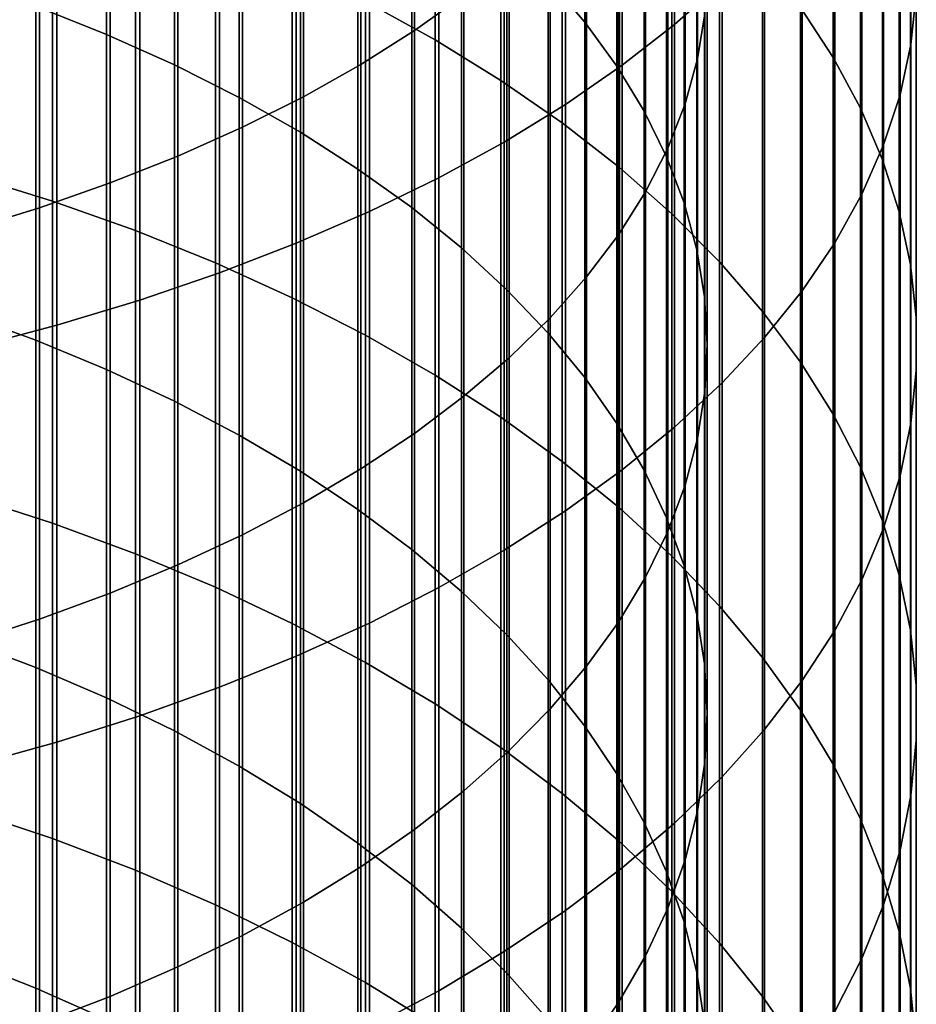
# Model space of a CAD drawing. Header units: metres. Extents: x -28 to 70, y -218 to 28.
# Tile 119 of 256: x 4.94 to 10.5, y -158.78 to -152.68. Entities that reach past the tile are written whole.
import ezdxf

# ---------------------------------------------------------------- set-up
doc = ezdxf.new("R2010")
doc.units = ezdxf.units.M
doc.layers.add('solid_10_261_432_XXX', color=7, linetype='CONTINUOUS')

msp = doc.modelspace()

# ---------------------------------------------------------------- linework, layer by layer
at = {"layer": 'solid_10_261_432_XXX'}
for points in [[(8.996925, -150.171249, 478.508362), (8.996925, -152.706726, 477.090729), (9.291579, -152.445221, 476.637787), (9.291579, -149.922333, 478.048401)], [(7.69119, -149.997482, 478.187256), (7.69119, -152.52417, 476.774506), (7.384325, -152.743713, 477.154785), (7.384325, -150.206467, 478.573425)], [(10.462755, -150.441803, 473.167755), (10.462755, -152.830002, 471.74469), (10.496152, -152.516144, 471.2341), (10.496152, -150.14212, 472.648712)], [(7.384325, -150.206467, 478.573425), (7.384325, -152.743713, 477.154785), (7.052423, -152.953949, 477.518921), (7.052423, -150.406586, 478.943207)], [(8.213237, -150.196564, 467.460571), (8.213237, -152.427597, 466.046417), (8.440577, -152.692902, 466.452484), (8.440577, -150.450577, 467.873779)], [(8.672868, -150.411743, 478.952728), (8.672868, -152.959366, 477.52832), (8.996925, -152.706726, 477.090729), (8.996925, -150.171249, 478.508362)], [(9.185204, -150.260788, 472.854248), (9.185204, -152.640427, 471.436279), (9.139276, -152.919922, 471.890961), (9.139276, -150.527649, 473.316467)], [(7.052423, -150.406586, 478.943207), (7.052423, -152.953949, 477.518921), (6.69661, -153.154175, 477.865753), (6.69661, -150.597183, 479.29541)], [(9.980146, -150.658585, 468.212189), (9.980146, -152.910172, 466.785034), (9.777374, -152.601151, 466.312042), (9.777374, -150.362717, 467.730865)], [(7.513144, -150.682938, 463.376007), (7.513144, -152.801254, 461.950012), (7.0817, -152.563431, 461.607056), (7.0817, -150.454666, 463.026611)], [(8.320464, -150.643021, 479.380127), (8.320464, -153.202332, 477.949158), (8.672868, -152.959366, 477.52832), (8.672868, -150.411743, 478.952728)], [(8.440577, -150.450577, 467.873779), (8.440577, -152.692902, 466.452484), (8.639299, -152.964996, 466.868958), (8.639299, -150.71109, 468.297607)], [(10.395164, -150.740021, 473.684296), (10.395164, -153.142365, 472.252838), (10.462755, -152.830002, 471.74469), (10.462755, -150.441803, 473.167755)], [(5.036238, -150.483795, 463.071198), (5.036238, -152.593796, 461.650818), (5.475811, -152.76825, 461.902435), (5.475811, -150.65126, 463.327545)], [(9.139276, -150.527649, 473.316467), (9.139276, -152.919922, 471.890961), (9.062361, -153.19754, 472.342621), (9.062361, -150.792725, 473.775574)], [(5.475811, -150.65126, 463.327545), (5.475811, -152.76825, 461.902435), (5.896819, -152.957001, 462.174652), (5.896819, -150.832428, 463.604828)], [(6.69661, -150.597183, 479.29541), (6.69661, -153.154175, 477.865753), (6.318093, -153.343719, 478.194031), (6.318093, -150.777603, 479.628784)], [(7.940866, -150.864349, 479.789093), (7.940866, -153.434845, 478.351868), (8.320464, -153.202332, 477.949158), (8.320464, -150.643021, 479.380127)], [(7.920033, -150.924316, 463.745483), (7.920033, -153.052719, 462.312683), (7.513144, -152.801254, 461.950012), (7.513144, -150.682938, 463.376007)], [(8.639299, -150.71109, 468.297607), (8.639299, -152.964996, 466.868958), (8.80873, -153.24295, 467.294403), (8.80873, -150.977219, 468.73053)], [(10.150299, -150.960037, 468.702606), (10.150299, -153.225021, 467.266968), (9.980146, -152.910172, 466.785034), (9.980146, -150.658585, 468.212189)], [(10.293597, -151.035843, 474.196655), (10.293597, -153.452179, 472.756836), (10.395164, -153.142365, 472.252838), (10.395164, -150.740021, 473.684296)], [(5.896819, -150.832428, 463.604828), (5.896819, -152.957001, 462.174652), (6.297833, -153.159378, 462.466522), (6.297833, -151.026703, 463.902191)], [(6.318093, -150.777603, 479.628784), (6.318093, -153.343719, 478.194031), (5.918155, -153.521912, 478.502655), (5.918155, -150.947235, 479.94223)], [(9.062361, -150.792725, 473.775574), (9.062361, -153.19754, 472.342621), (8.954721, -153.472351, 472.789673), (8.954721, -151.055099, 474.230042)], [(7.535316, -151.074982, 480.178314), (7.535316, -153.656128, 478.735138), (7.940866, -153.434845, 478.351868), (7.940866, -150.864349, 479.789093)], [(5.918155, -150.947235, 479.94223), (5.918155, -153.521912, 478.502655), (5.498151, -153.688171, 478.790649), (5.498151, -151.105484, 480.23468)], [(8.301037, -151.178024, 464.13382), (8.301037, -153.317032, 462.693878), (7.920033, -153.052719, 462.312683), (7.920033, -150.924316, 463.745483)], [(8.80873, -150.977219, 468.73053), (8.80873, -153.24295, 467.294403), (8.948297, -153.525833, 467.727386), (8.948297, -151.248047, 469.171143)], [(10.287278, -151.266098, 469.2005), (10.287278, -153.544678, 467.756226), (10.150299, -153.225021, 467.266968), (10.150299, -150.960037, 468.702606)], [(6.297833, -151.026703, 463.902191), (6.297833, -153.159378, 462.466522), (6.677495, -153.374725, 462.7771), (6.677495, -151.233398, 464.218567)], [(7.105137, -151.274246, 480.546509), (7.105137, -153.865463, 479.097717), (7.535316, -153.656128, 478.735138), (7.535316, -151.074982, 480.178314)], [(8.954721, -151.055099, 474.230042), (8.954721, -153.472351, 472.789673), (8.816721, -153.743408, 473.230621), (8.816721, -151.313904, 474.678314)], [(10.158388, -151.328262, 474.703156), (10.158388, -153.758438, 473.255096), (10.293597, -153.452179, 472.756836), (10.293597, -151.035843, 474.196655)], [(5.498151, -151.105484, 480.23468), (5.498151, -153.688171, 478.790649), (5.059506, -153.841919, 479.056946), (5.059506, -151.251846, 480.505096)], [(8.65491, -151.443237, 464.539734), (8.65491, -153.593323, 463.092346), (8.301037, -153.317032, 462.693878), (8.301037, -151.178024, 464.13382)], [(5.059506, -151.251846, 480.505096), (5.059506, -153.841919, 479.056946), (4.603708, -153.982651, 479.30069), (4.603708, -151.385803, 480.752655)], [(6.677495, -151.233398, 464.218567), (6.677495, -153.374725, 462.7771), (7.034518, -153.602295, 463.105286), (7.034518, -151.451843, 464.552917)], [(8.948297, -151.248047, 469.171143), (8.948297, -153.525833, 467.727386), (9.057523, -153.812668, 468.166412), (9.057523, -151.52269, 469.61792)], [(6.651737, -151.461487, 480.892487), (6.651737, -154.062149, 479.438385), (7.105137, -153.865463, 479.097717), (7.105137, -151.274246, 480.546509)], [(8.816721, -151.313904, 474.678314), (8.816721, -153.743408, 473.230621), (8.648828, -154.009811, 473.664001), (8.648828, -151.568268, 475.118835)], [(10.390635, -151.575745, 469.704254), (10.390635, -153.868088, 468.251251), (10.287278, -153.544678, 467.756226), (10.287278, -151.266098, 469.2005)], [(9.989978, -151.616348, 475.202148), (9.989978, -154.060165, 473.745941), (10.158388, -153.758438, 473.255096), (10.158388, -151.328262, 474.703156)], [(8.980496, -151.719055, 464.961914), (8.980496, -153.880676, 463.506775), (8.65491, -153.593323, 463.092346), (8.65491, -151.443237, 464.539734)], [(6.176596, -151.636078, 481.215118), (6.176596, -154.245575, 479.756104), (6.651737, -154.062149, 479.438385), (6.651737, -151.461487, 480.892487)], [(7.034518, -151.451843, 464.552917), (7.034518, -153.602295, 463.105286), (7.367691, -153.841324, 463.450012), (7.367691, -151.681274, 464.904083)], [(8.648828, -151.568268, 475.118835), (8.648828, -154.009811, 473.664001), (8.451611, -154.27063, 474.088318), (8.451611, -151.817291, 475.550201)], [(9.057523, -151.52269, 469.61792), (9.057523, -153.812668, 468.166412), (9.136041, -154.102509, 468.610046), (9.136041, -151.800186, 470.069366)], [(5.139678, -151.763596, 460.453522), (5.139678, -153.80098, 458.998871), (4.608047, -153.635895, 458.774261), (4.608047, -151.604767, 460.224457)], [(9.788918, -151.899155, 475.691956), (9.788918, -154.356354, 474.227783), (9.989978, -154.060165, 473.745941), (9.989978, -151.616348, 475.202148)], [(10.460032, -151.887985, 470.212219), (10.460032, -154.194214, 468.750427), (10.390635, -153.868088, 468.251251), (10.390635, -151.575745, 469.704254)], [(5.681269, -151.79747, 481.513336), (5.681269, -154.415115, 480.049744), (6.176596, -154.245575, 479.756104), (6.176596, -151.636078, 481.215118)], [(7.367691, -151.681274, 464.904083), (7.367691, -153.841324, 463.450012), (7.675883, -154.090988, 463.810089), (7.675883, -151.920929, 465.270905)], [(9.276731, -152.004623, 465.398987), (9.276731, -154.178162, 463.935822), (8.980496, -153.880676, 463.506775), (8.980496, -151.719055, 464.961914)], [(5.65451, -151.939484, 460.707184), (5.65451, -153.98378, 459.247589), (5.139678, -153.80098, 458.998871), (5.139678, -151.763596, 460.453522)], [(5.167373, -151.945129, 481.786194), (5.167373, -154.570236, 480.31842), (5.681269, -154.415115, 480.049744), (5.681269, -151.79747, 481.513336)], [(9.136041, -151.800186, 470.069366), (9.136041, -154.102509, 468.610046), (9.183583, -154.394348, 469.056732), (9.183583, -152.079605, 470.523926)], [(8.451611, -151.817291, 475.550201), (8.451611, -154.27063, 474.088318), (8.225739, -154.525009, 474.502136), (8.225739, -152.060165, 475.970856)], [(7.675883, -151.920929, 465.270905), (7.675883, -154.090988, 463.810089), (7.958051, -154.350449, 464.184265), (7.958051, -152.169983, 465.6521)], [(9.555864, -152.175751, 476.171051), (9.555864, -154.646042, 474.699066), (9.788918, -154.356354, 474.227783), (9.788918, -151.899155, 475.691956)], [(10.495243, -152.201797, 470.722717), (10.495243, -154.521973, 469.252075), (10.460032, -154.194214, 468.750427), (10.460032, -151.887985, 470.212219)], [(4.636589, -152.078552, 482.032745), (4.636589, -154.710419, 480.561218), (5.167373, -154.570236, 480.31842), (5.167373, -151.945129, 481.786194)], [(6.150862, -152.131851, 460.984619), (6.150862, -154.183716, 459.519592), (5.65451, -153.98378, 459.247589), (5.65451, -151.939484, 460.707184)], [(9.542647, -152.298965, 465.849518), (9.542647, -154.484818, 464.378082), (9.276731, -154.178162, 463.935822), (9.276731, -152.004623, 465.398987)], [(8.225739, -152.060165, 475.970856), (8.225739, -154.525009, 474.502136), (7.971979, -154.772064, 474.904053), (7.971979, -152.296066, 476.379425)], [(9.183583, -152.079605, 470.523926), (9.183583, -154.394348, 469.056732), (9.199989, -154.68721, 469.505005), (9.199989, -152.360001, 470.980072)], [(6.627111, -152.340057, 461.284882), (6.627111, -154.400116, 459.814026), (6.150862, -154.183716, 459.519592), (6.150862, -152.131851, 460.984619)], [(7.958051, -152.169983, 465.6521), (7.958051, -154.350449, 464.184265), (8.213237, -154.618835, 464.57135), (8.213237, -152.427597, 466.046417)], [(9.291579, -152.445221, 476.637787), (9.291579, -154.928284, 475.158203), (9.555864, -154.646042, 474.699066), (9.555864, -152.175751, 476.171051)], [(10.496152, -152.516144, 471.2341), (10.496152, -154.850281, 469.754608), (10.495243, -154.521973, 469.252075), (10.495243, -152.201797, 470.722717)], [(7.971979, -152.296066, 476.379425), (7.971979, -154.772064, 474.904053), (7.69119, -155.010956, 475.292694), (7.69119, -152.52417, 476.774506)], [(9.777374, -152.601151, 466.312042), (9.777374, -154.799622, 464.832092), (9.542647, -154.484818, 464.378082), (9.542647, -152.298965, 465.849518)], [(7.0817, -152.563431, 461.607056), (7.0817, -154.632294, 460.129913), (6.627111, -154.400116, 459.814026), (6.627111, -152.340057, 461.284882)], [(9.199989, -152.360001, 470.980072), (9.199989, -154.68721, 469.505005), (9.185204, -154.980087, 469.953278), (9.185204, -152.640427, 471.436279)], [(4.57959, -152.434204, 461.420654), (4.57959, -154.497971, 459.947174), (5.036238, -154.663834, 460.172821), (5.036238, -152.593796, 461.650818)], [(8.213237, -152.427597, 466.046417), (8.213237, -154.618835, 464.57135), (8.440577, -154.895218, 464.96994), (8.440577, -152.692902, 466.452484)], [(8.996925, -152.706726, 477.090729), (8.996925, -155.202164, 475.60376), (9.291579, -154.928284, 475.158203), (9.291579, -152.445221, 476.637787)], [(7.69119, -152.52417, 476.774506), (7.69119, -155.010956, 475.292694), (7.384325, -155.240906, 475.666779), (7.384325, -152.743713, 477.154785)], [(10.462755, -152.830002, 471.74469), (10.462755, -155.178101, 470.256378), (10.496152, -154.850281, 469.754608), (10.496152, -152.516144, 471.2341)], [(5.036238, -152.593796, 461.650818), (5.036238, -154.663834, 460.172821), (5.475811, -154.845169, 460.419556), (5.475811, -152.76825, 461.902435)], [(7.513144, -152.801254, 461.950012), (7.513144, -154.879456, 460.466187), (7.0817, -154.632294, 460.129913), (7.0817, -152.563431, 461.607056)], [(9.980146, -152.910172, 466.785034), (9.980146, -155.121567, 465.296387), (9.777374, -154.799622, 464.832092), (9.777374, -152.601151, 466.312042)], [(9.185204, -152.640427, 471.436279), (9.185204, -154.980087, 469.953278), (9.139276, -155.272003, 470.400116), (9.139276, -152.919922, 471.890961)], [(8.440577, -152.692902, 466.452484), (8.440577, -154.895218, 464.96994), (8.639299, -155.178696, 465.378754), (8.639299, -152.964996, 466.868958)], [(8.672868, -152.959366, 477.52832), (8.672868, -155.466766, 476.03421), (8.996925, -155.202164, 475.60376), (8.996925, -152.706726, 477.090729)], [(5.475811, -152.76825, 461.902435), (5.475811, -154.845169, 460.419556), (5.896819, -155.041336, 460.686432), (5.896819, -152.957001, 462.174652)], [(7.384325, -152.743713, 477.154785), (7.384325, -155.240906, 475.666779), (7.052423, -155.461105, 476.024994), (7.052423, -152.953949, 477.518921)], [(7.920033, -153.052719, 462.312683), (7.920033, -155.140839, 460.821808), (7.513144, -154.879456, 460.466187), (7.513144, -152.801254, 461.950012)], [(10.395164, -153.142365, 472.252838), (10.395164, -155.504333, 470.755707), (10.462755, -155.178101, 470.256378), (10.462755, -152.830002, 471.74469)], [(10.150299, -153.225021, 467.266968), (10.150299, -155.449585, 465.76944), (9.980146, -155.121567, 465.296387), (9.980146, -152.910172, 466.785034)], [(5.896819, -152.957001, 462.174652), (5.896819, -155.041336, 460.686432), (6.297833, -155.251694, 460.972626), (6.297833, -153.159378, 462.466522)], [(7.052423, -152.953949, 477.518921), (7.052423, -155.461105, 476.024994), (6.69661, -155.670807, 476.36615), (6.69661, -153.154175, 477.865753)], [(8.320464, -153.202332, 477.949158), (8.320464, -155.721252, 476.448212), (8.672868, -155.466766, 476.03421), (8.672868, -152.959366, 477.52832)], [(8.639299, -152.964996, 466.868958), (8.639299, -155.178696, 465.378754), (8.80873, -155.468262, 465.796387), (8.80873, -153.24295, 467.294403)], [(9.139276, -152.919922, 471.890961), (9.139276, -155.272003, 470.400116), (9.062361, -155.561966, 470.843933), (9.062361, -153.19754, 472.342621)], [(8.301037, -153.317032, 462.693878), (8.301037, -155.415543, 461.195587), (7.920033, -155.140839, 460.821808), (7.920033, -153.052719, 462.312683)], [(6.69661, -153.154175, 477.865753), (6.69661, -155.670807, 476.36615), (6.318093, -155.869324, 476.689087), (6.318093, -153.343719, 478.194031)], [(10.293597, -153.452179, 472.756836), (10.293597, -155.827911, 471.250977), (10.395164, -155.504333, 470.755707), (10.395164, -153.142365, 472.252838)], [(6.297833, -153.159378, 462.466522), (6.297833, -155.251694, 460.972626), (6.677495, -155.47551, 461.277161), (6.677495, -153.374725, 462.7771)], [(7.940866, -153.434845, 478.351868), (7.940866, -155.964767, 476.84436), (8.320464, -155.721252, 476.448212), (8.320464, -153.202332, 477.949158)], [(9.062361, -153.19754, 472.342621), (9.062361, -155.561966, 470.843933), (8.954721, -155.848984, 471.283234), (8.954721, -153.472351, 472.789673)], [(8.80873, -153.24295, 467.294403), (8.80873, -155.468262, 465.796387), (8.948297, -155.76297, 466.221405), (8.948297, -153.525833, 467.727386)], [(10.287278, -153.544678, 467.756226), (10.287278, -155.782593, 466.249725), (10.150299, -155.449585, 465.76944), (10.150299, -153.225021, 467.266968)], [(8.65491, -153.593323, 463.092346), (8.65491, -155.702713, 461.586273), (8.301037, -155.415543, 461.195587), (8.301037, -153.317032, 462.693878)], [(6.318093, -153.343719, 478.194031), (6.318093, -155.869324, 476.689087), (5.918155, -156.055954, 476.992706), (5.918155, -153.521912, 478.502655)], [(6.677495, -153.374725, 462.7771), (6.677495, -155.47551, 461.277161), (7.034518, -155.712036, 461.598969), (7.034518, -153.602295, 463.105286)], [(7.535316, -153.656128, 478.735138), (7.535316, -156.196518, 477.221375), (7.940866, -155.964767, 476.84436), (7.940866, -153.434845, 478.351868)], [(10.158388, -153.758438, 473.255096), (10.158388, -156.147797, 471.740601), (10.293597, -155.827911, 471.250977), (10.293597, -153.452179, 472.756836)], [(5.918155, -153.521912, 478.502655), (5.918155, -156.055954, 476.992706), (5.498151, -156.230072, 477.27597), (5.498151, -153.688171, 478.790649)], [(8.954721, -153.472351, 472.789673), (8.954721, -155.848984, 471.283234), (8.816721, -156.132095, 471.716583), (8.816721, -153.743408, 473.230621)], [(8.948297, -153.525833, 467.727386), (8.948297, -155.76297, 466.221405), (9.057523, -156.061798, 466.652374), (9.057523, -153.812668, 468.166412)], [(10.390635, -153.868088, 468.251251), (10.390635, -156.119522, 466.735657), (10.287278, -155.782593, 466.249725), (10.287278, -153.544678, 467.756226)], [(5.139678, -153.80098, 458.998871), (5.139678, -155.797501, 457.488617), (4.608047, -155.626282, 457.268646), (4.608047, -153.635895, 458.774261)], [(7.034518, -153.602295, 463.105286), (7.034518, -155.712036, 461.598969), (7.367691, -155.960464, 461.936951), (7.367691, -153.841324, 463.450012)], [(8.980496, -153.880676, 463.506775), (8.980496, -156.001373, 461.992615), (8.65491, -155.702713, 461.586273), (8.65491, -153.593323, 463.092346)], [(5.498151, -153.688171, 478.790649), (5.498151, -156.230072, 477.27597), (5.059506, -156.391113, 477.537964), (5.059506, -153.841919, 479.056946)], [(7.105137, -153.865463, 479.097717), (7.105137, -156.415756, 477.578064), (7.535316, -156.196518, 477.221375), (7.535316, -153.656128, 478.735138)], [(8.816721, -153.743408, 473.230621), (8.816721, -156.132095, 471.716583), (8.648828, -156.410339, 472.142426), (8.648828, -154.009811, 473.664001)], [(9.989978, -154.060165, 473.745941), (9.989978, -156.462936, 472.222961), (10.158388, -156.147797, 471.740601), (10.158388, -153.758438, 473.255096)], [(5.65451, -153.98378, 459.247589), (5.65451, -155.987091, 457.732208), (5.139678, -155.797501, 457.488617), (5.139678, -153.80098, 458.998871)], [(9.057523, -153.812668, 468.166412), (9.057523, -156.061798, 466.652374), (9.136041, -156.363739, 467.08786), (9.136041, -154.102509, 468.610046)], [(5.059506, -153.841919, 479.056946), (5.059506, -156.391113, 477.537964), (4.603708, -156.538498, 477.77774), (4.603708, -153.982651, 479.30069)], [(6.651737, -154.062149, 479.438385), (6.651737, -156.621765, 477.913208), (7.105137, -156.415756, 477.578064), (7.105137, -153.865463, 479.097717)], [(7.367691, -153.841324, 463.450012), (7.367691, -155.960464, 461.936951), (7.675883, -156.219955, 462.290009), (7.675883, -154.090988, 463.810089)], [(9.276731, -154.178162, 463.935822), (9.276731, -156.310577, 462.4133), (8.980496, -156.001373, 461.992615), (8.980496, -153.880676, 463.506775)], [(10.460032, -154.194214, 468.750427), (10.460032, -156.459274, 467.225647), (10.390635, -156.119522, 466.735657), (10.390635, -153.868088, 468.251251)], [(6.150862, -154.183716, 459.519592), (6.150862, -156.194443, 457.998627), (5.65451, -155.987091, 457.732208), (5.65451, -153.98378, 459.247589)], [(8.648828, -154.009811, 473.664001), (8.648828, -156.410339, 472.142426), (8.451611, -156.682755, 472.559418), (8.451611, -154.27063, 474.088318)], [(6.176596, -154.245575, 479.756104), (6.176596, -156.813873, 478.225708), (6.651737, -156.621765, 477.913208), (6.651737, -154.062149, 479.438385)], [(9.788918, -154.356354, 474.227783), (9.788918, -156.772293, 472.696472), (9.989978, -156.462936, 472.222961), (9.989978, -154.060165, 473.745941)], [(7.675883, -154.090988, 463.810089), (7.675883, -156.219955, 462.290009), (7.958051, -156.489639, 462.656921), (7.958051, -154.350449, 464.184265)], [(9.136041, -154.102509, 468.610046), (9.136041, -156.363739, 467.08786), (9.183583, -156.66777, 467.526337), (9.183583, -154.394348, 469.056732)], [(6.627111, -154.400116, 459.814026), (6.627111, -156.418869, 458.286957), (6.150862, -156.194443, 457.998627), (6.150862, -154.183716, 459.519592)], [(9.542647, -154.484818, 464.378082), (9.542647, -156.629303, 462.846924), (9.276731, -156.310577, 462.4133), (9.276731, -154.178162, 463.935822)], [(5.681269, -154.415115, 480.049744), (5.681269, -156.991455, 478.514587), (6.176596, -156.813873, 478.225708), (6.176596, -154.245575, 479.756104)], [(10.495243, -154.521973, 469.252075), (10.495243, -156.800735, 467.718079), (10.460032, -156.459274, 467.225647), (10.460032, -154.194214, 468.750427)], [(8.451611, -154.27063, 474.088318), (8.451611, -156.682755, 472.559418), (8.225739, -156.948425, 472.966064), (8.225739, -154.525009, 474.502136)], [(7.958051, -154.350449, 464.184265), (7.958051, -156.489639, 462.656921), (8.213237, -156.768585, 463.036438), (8.213237, -154.618835, 464.57135)], [(9.555864, -154.646042, 474.699066), (9.555864, -157.07486, 473.159576), (9.788918, -156.772293, 472.696472), (9.788918, -154.356354, 474.227783)], [(5.167373, -154.570236, 480.31842), (5.167373, -157.153915, 478.7789), (5.681269, -156.991455, 478.514587), (5.681269, -154.415115, 480.049744)], [(7.0817, -154.632294, 460.129913), (7.0817, -156.659653, 458.596313), (6.627111, -156.418869, 458.286957), (6.627111, -154.400116, 459.814026)], [(9.183583, -154.394348, 469.056732), (9.183583, -156.66777, 467.526337), (9.199989, -156.97287, 467.966339), (9.199989, -154.68721, 469.505005)], [(4.57959, -154.497971, 459.947174), (4.57959, -156.520355, 458.417358), (5.036238, -156.692383, 458.638367), (5.036238, -154.663834, 460.172821)], [(9.777374, -154.799622, 464.832092), (9.777374, -156.956497, 463.292114), (9.542647, -156.629303, 462.846924), (9.542647, -154.484818, 464.378082)], [(8.225739, -154.525009, 474.502136), (8.225739, -156.948425, 472.966064), (7.971979, -157.206467, 473.361023), (7.971979, -154.772064, 474.904053)], [(10.496152, -154.850281, 469.754608), (10.496152, -157.142776, 468.211365), (10.495243, -156.800735, 467.718079), (10.495243, -154.521973, 469.252075)], [(4.636589, -154.710419, 480.561218), (4.636589, -157.30072, 479.017731), (5.167373, -157.153915, 478.7789), (5.167373, -154.570236, 480.31842)], [(8.213237, -154.618835, 464.57135), (8.213237, -156.768585, 463.036438), (8.440577, -157.055862, 463.427307), (8.440577, -154.895218, 464.96994)], [(5.036238, -154.663834, 460.172821), (5.036238, -156.692383, 458.638367), (5.475811, -156.880432, 458.879974), (5.475811, -154.845169, 460.419556)], [(7.513144, -154.879456, 460.466187), (7.513144, -156.916, 458.92569), (7.0817, -156.659653, 458.596313), (7.0817, -154.632294, 460.129913)], [(9.291579, -154.928284, 475.158203), (9.291579, -157.369644, 473.610779), (9.555864, -157.07486, 473.159576), (9.555864, -154.646042, 474.699066)], [(9.199989, -154.68721, 469.505005), (9.199989, -156.97287, 467.966339), (9.185204, -157.278, 468.406403), (9.185204, -154.980087, 469.953278)], [(7.971979, -154.772064, 474.904053), (7.971979, -157.206467, 473.361023), (7.69119, -157.455994, 473.74295), (7.69119, -155.010956, 475.292694)], [(9.980146, -155.121567, 465.296387), (9.980146, -157.291107, 463.747345), (9.777374, -156.956497, 463.292114), (9.777374, -154.799622, 464.832092)], [(5.475811, -154.845169, 460.419556), (5.475811, -156.880432, 458.879974), (5.896819, -157.083893, 459.141388), (5.896819, -155.041336, 460.686432)], [(10.462755, -155.178101, 470.256378), (10.462755, -157.484283, 468.703888), (10.496152, -157.142776, 468.211365), (10.496152, -154.850281, 469.754608)], [(7.920033, -155.140839, 460.821808), (7.920033, -157.187073, 459.273956), (7.513144, -156.916, 458.92569), (7.513144, -154.879456, 460.466187)], [(8.440577, -154.895218, 464.96994), (8.440577, -157.055862, 463.427307), (8.639299, -157.350479, 463.828125), (8.639299, -155.178696, 465.378754)], [(8.996925, -155.202164, 475.60376), (8.996925, -157.655685, 474.048584), (9.291579, -157.369644, 473.610779), (9.291579, -154.928284, 475.158203)], [(9.185204, -154.980087, 469.953278), (9.185204, -157.278, 468.406403), (9.139276, -157.582123, 468.845001), (9.139276, -155.272003, 470.400116)], [(5.896819, -155.041336, 460.686432), (5.896819, -157.083893, 459.141388), (6.297833, -157.302048, 459.421661), (6.297833, -155.251694, 460.972626)], [(7.69119, -155.010956, 475.292694), (7.69119, -157.455994, 473.74295), (7.384325, -157.696152, 474.110535), (7.384325, -155.240906, 475.666779)], [(8.301037, -155.415543, 461.195587), (8.301037, -157.471985, 459.640015), (7.920033, -157.187073, 459.273956), (7.920033, -155.140839, 460.821808)], [(10.150299, -155.449585, 465.76944), (10.150299, -157.632034, 464.211212), (9.980146, -157.291107, 463.747345), (9.980146, -155.121567, 465.296387)], [(8.639299, -155.178696, 465.378754), (8.639299, -157.350479, 463.828125), (8.80873, -157.651443, 464.23761), (8.80873, -155.468262, 465.796387)], [(8.672868, -155.466766, 476.03421), (8.672868, -157.932053, 474.471619), (8.996925, -157.655685, 474.048584), (8.996925, -155.202164, 475.60376)], [(10.395164, -155.504333, 470.755707), (10.395164, -157.824158, 469.194061), (10.462755, -157.484283, 468.703888), (10.462755, -155.178101, 470.256378)], [(6.297833, -155.251694, 460.972626), (6.297833, -157.302048, 459.421661), (6.677495, -157.534164, 459.71991), (6.677495, -155.47551, 461.277161)], [(7.384325, -155.240906, 475.666779), (7.384325, -157.696152, 474.110535), (7.052423, -157.926132, 474.462555), (7.052423, -155.461105, 476.024994)], [(9.139276, -155.272003, 470.400116), (9.139276, -157.582123, 468.845001), (9.062361, -157.884201, 469.28067), (9.062361, -155.561966, 470.843933)], [(7.052423, -155.461105, 476.024994), (7.052423, -157.926132, 474.462555), (6.69661, -158.145157, 474.797791), (6.69661, -155.670807, 476.36615)], [(8.65491, -155.702713, 461.586273), (8.65491, -157.769806, 460.022644), (8.301037, -157.471985, 459.640015), (8.301037, -155.415543, 461.195587)], [(8.320464, -155.721252, 476.448212), (8.320464, -158.197845, 474.878418), (8.672868, -157.932053, 474.471619), (8.672868, -155.466766, 476.03421)], [(8.80873, -155.468262, 465.796387), (8.80873, -157.651443, 464.23761), (8.948297, -157.957748, 464.654358), (8.948297, -155.76297, 466.221405)], [(10.287278, -155.782593, 466.249725), (10.287278, -157.978149, 464.682129), (10.150299, -157.632034, 464.211212), (10.150299, -155.449585, 465.76944)], [(6.677495, -155.47551, 461.277161), (6.677495, -157.534164, 459.71991), (7.034518, -157.77948, 460.035065), (7.034518, -155.712036, 461.598969)], [(10.293597, -155.827911, 471.250977), (10.293597, -158.16127, 469.680237), (10.395164, -157.824158, 469.194061), (10.395164, -155.504333, 470.755707)], [(9.062361, -155.561966, 470.843933), (9.062361, -157.884201, 469.28067), (8.954721, -158.183212, 469.711914), (8.954721, -155.848984, 471.283234)], [(5.139678, -155.797501, 457.488617), (5.139678, -157.751648, 455.92395), (4.608047, -157.574432, 455.708771), (4.608047, -155.626282, 457.268646)], [(6.69661, -155.670807, 476.36615), (6.69661, -158.145157, 474.797791), (6.318093, -158.352493, 475.115143), (6.318093, -155.869324, 476.689087)], [(7.034518, -155.712036, 461.598969), (7.034518, -157.77948, 460.035065), (7.367691, -158.037125, 460.366089), (7.367691, -155.960464, 461.936951)], [(8.980496, -156.001373, 461.992615), (8.980496, -158.079559, 460.420624), (8.65491, -157.769806, 460.022644), (8.65491, -155.702713, 461.586273)], [(7.940866, -155.964767, 476.84436), (7.940866, -158.452179, 475.267731), (8.320464, -158.197845, 474.878418), (8.320464, -155.721252, 476.448212)], [(8.948297, -155.76297, 466.221405), (8.948297, -157.957748, 464.654358), (9.057523, -158.268341, 465.076935), (9.057523, -156.061798, 466.652374)], [(5.65451, -155.987091, 457.732208), (5.65451, -157.947876, 456.162201), (5.139678, -157.751648, 455.92395), (5.139678, -155.797501, 457.488617)], [(10.158388, -156.147797, 471.740601), (10.158388, -158.494522, 470.160858), (10.293597, -158.16127, 469.680237), (10.293597, -155.827911, 471.250977)], [(10.390635, -156.119522, 466.735657), (10.390635, -158.328354, 465.158569), (10.287278, -157.978149, 464.682129), (10.287278, -155.782593, 466.249725)], [(6.318093, -155.869324, 476.689087), (6.318093, -158.352493, 475.115143), (5.918155, -158.547424, 475.413513), (5.918155, -156.055954, 476.992706)], [(8.954721, -155.848984, 471.283234), (8.954721, -158.183212, 469.711914), (8.816721, -158.478165, 470.137268), (8.816721, -156.132095, 471.716583)], [(7.367691, -155.960464, 461.936951), (7.367691, -158.037125, 460.366089), (7.675883, -158.306244, 460.711884), (7.675883, -156.219955, 462.290009)], [(6.150862, -156.194443, 457.998627), (6.150862, -158.162491, 456.422791), (5.65451, -157.947876, 456.162201), (5.65451, -155.987091, 457.732208)], [(7.535316, -156.196518, 477.221375), (7.535316, -158.694244, 475.638214), (7.940866, -158.452179, 475.267731), (7.940866, -155.964767, 476.84436)], [(9.276731, -156.310577, 462.4133), (9.276731, -158.400223, 460.832611), (8.980496, -158.079559, 460.420624), (8.980496, -156.001373, 461.992615)], [(5.918155, -156.055954, 476.992706), (5.918155, -158.547424, 475.413513), (5.498151, -158.729294, 475.691864), (5.498151, -156.230072, 477.27597)], [(9.057523, -156.061798, 466.652374), (9.057523, -158.268341, 465.076935), (9.136041, -158.582169, 465.503906), (9.136041, -156.363739, 467.08786)], [(8.816721, -156.132095, 471.716583), (8.816721, -158.478165, 470.137268), (8.648828, -158.768021, 470.555298), (8.648828, -156.410339, 472.142426)], [(10.460032, -156.459274, 467.225647), (10.460032, -158.681473, 465.639008), (10.390635, -158.328354, 465.158569), (10.390635, -156.119522, 466.735657)], [(6.627111, -156.418869, 458.286957), (6.627111, -158.394775, 456.704865), (6.150862, -158.162491, 456.422791), (6.150862, -156.194443, 457.998627)], [(7.105137, -156.415756, 477.578064), (7.105137, -158.923218, 475.988708), (7.535316, -158.694244, 475.638214), (7.535316, -156.196518, 477.221375)], [(9.989978, -156.462936, 472.222961), (9.989978, -158.82283, 470.634338), (10.158388, -158.494522, 470.160858), (10.158388, -156.147797, 471.740601)], [(5.498151, -156.230072, 477.27597), (5.498151, -158.729294, 475.691864), (5.059506, -158.897476, 475.94931), (5.059506, -156.391113, 477.537964)], [(7.675883, -156.219955, 462.290009), (7.675883, -158.306244, 460.711884), (7.958051, -158.585938, 461.071198), (7.958051, -156.489639, 462.656921)], [(9.542647, -156.629303, 462.846924), (9.542647, -158.730774, 461.257294), (9.276731, -158.400223, 460.832611), (9.276731, -156.310577, 462.4133)], [(9.136041, -156.363739, 467.08786), (9.136041, -158.582169, 465.503906), (9.183583, -158.898178, 465.933868), (9.183583, -156.66777, 467.526337)], [(5.059506, -156.391113, 477.537964), (5.059506, -158.897476, 475.94931), (4.603708, -159.051422, 476.184937), (4.603708, -156.538498, 477.77774)], [(7.0817, -156.659653, 458.596313), (7.0817, -158.643997, 457.007477), (6.627111, -158.394775, 456.704865), (6.627111, -156.418869, 458.286957)], [(6.651737, -156.621765, 477.913208), (6.651737, -159.138397, 476.318054), (7.105137, -158.923218, 475.988708), (7.105137, -156.415756, 477.578064)], [(8.648828, -156.410339, 472.142426), (8.648828, -158.768021, 470.555298), (8.451611, -159.051834, 470.9646), (8.451611, -156.682755, 472.559418)], [(7.958051, -156.489639, 462.656921), (7.958051, -158.585938, 461.071198), (8.213237, -158.875229, 461.442902), (8.213237, -156.768585, 463.036438)], [(9.788918, -156.772293, 472.696472), (9.788918, -159.145111, 471.099152), (9.989978, -158.82283, 470.634338), (9.989978, -156.462936, 472.222961)], [(10.495243, -156.800735, 467.718079), (10.495243, -159.036362, 466.121857), (10.460032, -158.681473, 465.639008), (10.460032, -156.459274, 467.225647)], [(4.57959, -156.520355, 458.417358), (4.57959, -158.499817, 456.832397), (5.036238, -158.677872, 457.048584), (5.036238, -156.692383, 458.638367)], [(6.176596, -156.813873, 478.225708), (6.176596, -159.339035, 476.625153), (6.651737, -159.138397, 476.318054), (6.651737, -156.621765, 477.913208)], [(9.777374, -156.956497, 463.292114), (9.777374, -159.070114, 461.693298), (9.542647, -158.730774, 461.257294), (9.542647, -156.629303, 462.846924)], [(5.036238, -156.692383, 458.638367), (5.036238, -158.677872, 457.048584), (5.475811, -158.872513, 457.284943), (5.475811, -156.880432, 458.879974)], [(7.513144, -156.916, 458.92569), (7.513144, -158.909317, 457.32962), (7.0817, -158.643997, 457.007477), (7.0817, -156.659653, 458.596313)], [(8.451611, -156.682755, 472.559418), (8.451611, -159.051834, 470.9646), (8.225739, -159.328613, 471.3638), (8.225739, -156.948425, 472.966064)], [(9.183583, -156.66777, 467.526337), (9.183583, -158.898178, 465.933868), (9.199989, -159.215286, 466.365295), (9.199989, -156.97287, 467.966339)], [(5.681269, -156.991455, 478.514587), (5.681269, -159.524506, 476.909027), (6.176596, -159.339035, 476.625153), (6.176596, -156.813873, 478.225708)], [(8.213237, -156.768585, 463.036438), (8.213237, -158.875229, 461.442902), (8.440577, -159.173157, 461.825684), (8.440577, -157.055862, 463.427307)], [(9.555864, -157.07486, 473.159576), (9.555864, -159.460312, 471.553741), (9.788918, -159.145111, 471.099152), (9.788918, -156.772293, 472.696472)], [(10.496152, -157.142776, 468.211365), (10.496152, -159.391876, 466.60556), (10.495243, -159.036362, 466.121857), (10.495243, -156.800735, 467.718079)], [(5.475811, -156.880432, 458.879974), (5.475811, -158.872513, 457.284943), (5.896819, -159.083084, 457.540619), (5.896819, -157.083893, 459.141388)], [(7.920033, -157.187073, 459.273956), (7.920033, -159.18988, 457.670319), (7.513144, -158.909317, 457.32962), (7.513144, -156.916, 458.92569)], [(5.167373, -157.153915, 478.7789), (5.167373, -159.694183, 477.168732), (5.681269, -159.524506, 476.909027), (5.681269, -156.991455, 478.514587)], [(8.225739, -156.948425, 472.966064), (8.225739, -159.328613, 471.3638), (7.971979, -159.597427, 471.751495), (7.971979, -157.206467, 473.361023)], [(9.199989, -156.97287, 467.966339), (9.199989, -159.215286, 466.365295), (9.185204, -159.532425, 466.796783), (9.185204, -157.278, 468.406403)], [(9.980146, -157.291107, 463.747345), (9.980146, -159.417145, 462.13913), (9.777374, -159.070114, 461.693298), (9.777374, -156.956497, 463.292114)], [(8.440577, -157.055862, 463.427307), (8.440577, -159.173157, 461.825684), (8.639299, -159.478714, 462.218262), (8.639299, -157.350479, 463.828125)], [(5.896819, -157.083893, 459.141388), (5.896819, -159.083084, 457.540619), (6.297833, -159.308884, 457.814789), (6.297833, -157.302048, 459.421661)], [(9.291579, -157.369644, 473.610779), (9.291579, -159.767426, 471.996643), (9.555864, -159.460312, 471.553741), (9.555864, -157.07486, 473.159576)], [(4.636589, -157.30072, 479.017731), (4.636589, -159.847519, 477.403442), (5.167373, -159.694183, 477.168732), (5.167373, -157.153915, 478.7789)], [(10.462755, -157.484283, 468.703888), (10.462755, -159.746826, 467.08847), (10.496152, -159.391876, 466.60556), (10.496152, -157.142776, 468.211365)], [(7.971979, -157.206467, 473.361023), (7.971979, -159.597427, 471.751495), (7.69119, -159.857376, 472.126373), (7.69119, -157.455994, 473.74295)], [(8.301037, -157.471985, 459.640015), (8.301037, -159.484772, 458.028381), (7.920033, -159.18988, 457.670319), (7.920033, -157.187073, 459.273956)], [(6.297833, -157.302048, 459.421661), (6.297833, -159.308884, 457.814789), (6.677495, -159.549133, 458.106506), (6.677495, -157.534164, 459.71991)], [(9.185204, -157.278, 468.406403), (9.185204, -159.532425, 466.796783), (9.139276, -159.848511, 467.226837), (9.139276, -157.582123, 468.845001)], [(10.150299, -157.632034, 464.211212), (10.150299, -159.770721, 462.593414), (9.980146, -159.417145, 462.13913), (9.980146, -157.291107, 463.747345)], [(8.639299, -157.350479, 463.828125), (8.639299, -159.478714, 462.218262), (8.80873, -159.790863, 462.619293), (8.80873, -157.651443, 464.23761)], [(8.996925, -157.655685, 474.048584), (8.996925, -160.06543, 472.426422), (9.291579, -159.767426, 471.996643), (9.291579, -157.369644, 473.610779)], [(7.69119, -157.455994, 473.74295), (7.69119, -159.857376, 472.126373), (7.384325, -160.107574, 472.487213), (7.384325, -157.696152, 474.110535)], [(8.65491, -157.769806, 460.022644), (8.65491, -159.79303, 458.402649), (8.301037, -159.484772, 458.028381), (8.301037, -157.471985, 459.640015)], [(10.395164, -157.824158, 469.194061), (10.395164, -160.100067, 467.569092), (10.462755, -159.746826, 467.08847), (10.462755, -157.484283, 468.703888)], [(6.677495, -157.534164, 459.71991), (6.677495, -159.549133, 458.106506), (7.034518, -159.80304, 458.414795), (7.034518, -157.77948, 460.035065)], [(5.139678, -157.751648, 455.92395), (5.139678, -159.661926, 454.306), (4.608047, -159.478867, 454.095795), (4.608047, -157.574432, 455.708771)], [(9.139276, -157.582123, 468.845001), (9.139276, -159.848511, 467.226837), (9.062361, -160.162476, 467.653992), (9.062361, -157.884201, 469.28067)], [(8.672868, -157.932053, 474.471619), (8.672868, -160.353348, 472.841675), (8.996925, -160.06543, 472.426422), (8.996925, -157.655685, 474.048584)], [(8.80873, -157.651443, 464.23761), (8.80873, -159.790863, 462.619293), (8.948297, -160.108521, 463.027435), (8.948297, -157.957748, 464.654358)], [(10.287278, -157.978149, 464.682129), (10.287278, -160.129684, 463.054626), (10.150299, -159.770721, 462.593414), (10.150299, -157.632034, 464.211212)], [(7.384325, -157.696152, 474.110535), (7.384325, -160.107574, 472.487213), (7.052423, -160.347183, 472.832764), (7.052423, -157.926132, 474.462555)], [(5.65451, -157.947876, 456.162201), (5.65451, -159.864655, 454.538788), (5.139678, -159.661926, 454.306), (5.139678, -157.751648, 455.92395)], [(7.034518, -157.77948, 460.035065), (7.034518, -159.80304, 458.414795), (7.367691, -160.069702, 458.738617), (7.367691, -158.037125, 460.366089)], [(8.980496, -158.079559, 460.420624), (8.980496, -160.113617, 458.791931), (8.65491, -159.79303, 458.402649), (8.65491, -157.769806, 460.022644)], [(10.293597, -158.16127, 469.680237), (10.293597, -160.450439, 468.045807), (10.395164, -160.100067, 467.569092), (10.395164, -157.824158, 469.194061)], [(9.062361, -157.884201, 469.28067), (9.062361, -160.162476, 467.653992), (8.954721, -160.473267, 468.076843), (8.954721, -158.183212, 469.711914)], [(6.150862, -158.162491, 456.422791), (6.150862, -160.086365, 454.793365), (5.65451, -159.864655, 454.538788), (5.65451, -157.947876, 456.162201)], [(7.052423, -157.926132, 474.462555), (7.052423, -160.347183, 472.832764), (6.69661, -160.575363, 473.161865), (6.69661, -158.145157, 474.797791)], [(8.320464, -158.197845, 474.878418), (8.320464, -160.630249, 473.240997), (8.672868, -160.353348, 472.841675), (8.672868, -157.932053, 474.471619)], [(8.948297, -157.957748, 464.654358), (8.948297, -160.108521, 463.027435), (9.057523, -160.430634, 463.441284), (9.057523, -158.268341, 465.076935)], [(7.367691, -158.037125, 460.366089), (7.367691, -160.069702, 458.738617), (7.675883, -160.348251, 459.076843), (7.675883, -158.306244, 460.711884)], [(10.390635, -158.328354, 465.158569), (10.390635, -160.492874, 463.52124), (10.287278, -160.129684, 463.054626), (10.287278, -157.978149, 464.682129)], [(9.276731, -158.400223, 460.832611), (9.276731, -160.445526, 459.194946), (8.980496, -160.113617, 458.791931), (8.980496, -158.079559, 460.420624)], [(6.69661, -158.145157, 474.797791), (6.69661, -160.575363, 473.161865), (6.318093, -160.791351, 473.473358), (6.318093, -158.352493, 475.115143)], [(6.627111, -158.394775, 456.704865), (6.627111, -160.32634, 455.068909), (6.150862, -160.086365, 454.793365), (6.150862, -158.162491, 456.422791)], [(7.940866, -158.452179, 475.267731), (7.940866, -160.895218, 473.623138), (8.320464, -160.630249, 473.240997), (8.320464, -158.197845, 474.878418)], [(8.954721, -158.183212, 469.711914), (8.954721, -160.473267, 468.076843), (8.816721, -160.779816, 468.493927), (8.816721, -158.478165, 470.137268)], [(10.158388, -158.494522, 470.160858), (10.158388, -160.796814, 468.517059), (10.293597, -160.450439, 468.045807), (10.293597, -158.16127, 469.680237)], [(9.057523, -158.268341, 465.076935), (9.057523, -160.430634, 463.441284), (9.136041, -160.756119, 463.859467), (9.136041, -158.582169, 465.503906)], [(7.675883, -158.306244, 460.711884), (7.675883, -160.348251, 459.076843), (7.958051, -160.637741, 459.428345), (7.958051, -158.585938, 461.071198)], [(10.460032, -158.681473, 465.639008), (10.460032, -160.8591, 463.991791), (10.390635, -160.492874, 463.52124), (10.390635, -158.328354, 465.158569)], [(6.318093, -158.352493, 475.115143), (6.318093, -160.791351, 473.473358), (5.918155, -160.994431, 473.766235), (5.918155, -158.547424, 475.413513)], [(7.0817, -158.643997, 457.007477), (7.0817, -160.583801, 455.364532), (6.627111, -160.32634, 455.068909), (6.627111, -158.394775, 456.704865)], [(9.542647, -158.730774, 461.257294), (9.542647, -160.787659, 459.610352), (9.276731, -160.445526, 459.194946), (9.276731, -158.400223, 460.832611)], [(7.535316, -158.694244, 475.638214), (7.535316, -161.147385, 473.986816), (7.940866, -160.895218, 473.623138), (7.940866, -158.452179, 475.267731)], [(4.57959, -158.499817, 456.832397), (4.57959, -160.43486, 455.193512), (5.036238, -160.61879, 455.404724), (5.036238, -158.677872, 457.048584)], [(8.816721, -158.478165, 470.137268), (8.816721, -160.779816, 468.493927), (8.648828, -161.081085, 468.903809), (8.648828, -158.768021, 470.555298)], [(9.989978, -158.82283, 470.634338), (9.989978, -161.138046, 468.981293), (10.158388, -160.796814, 468.517059), (10.158388, -158.494522, 470.160858)], [(5.918155, -158.547424, 475.413513), (5.918155, -160.994431, 473.766235), (5.498151, -161.183899, 474.03949), (5.498151, -158.729294, 475.691864)], [(7.958051, -158.585938, 461.071198), (7.958051, -160.637741, 459.428345), (8.213237, -160.937164, 459.791901), (8.213237, -158.875229, 461.442902)], [(9.136041, -158.582169, 465.503906), (9.136041, -160.756119, 463.859467), (9.183583, -161.083847, 464.280518), (9.183583, -158.898178, 465.933868)], [(7.513144, -158.909317, 457.32962), (7.513144, -160.85791, 455.67926), (7.0817, -160.583801, 455.364532), (7.0817, -158.643997, 457.007477)], [(5.036238, -158.677872, 457.048584), (5.036238, -160.61879, 455.404724), (5.475811, -160.81987, 455.63559), (5.475811, -158.872513, 457.284943)], [(7.105137, -158.923218, 475.988708), (7.105137, -161.385941, 474.330872), (7.535316, -161.147385, 473.986816), (7.535316, -158.694244, 475.638214)], [(10.495243, -159.036362, 466.121857), (10.495243, -161.227158, 464.464661), (10.460032, -160.8591, 463.991791), (10.460032, -158.681473, 465.639008)], [(5.498151, -158.729294, 475.691864), (5.498151, -161.183899, 474.03949), (5.059506, -161.359116, 474.292206), (5.059506, -158.897476, 475.94931)], [(8.648828, -158.768021, 470.555298), (8.648828, -161.081085, 468.903809), (8.451611, -161.376053, 469.305145), (8.451611, -159.051834, 470.9646)], [(9.777374, -159.070114, 461.693298), (9.777374, -161.13887, 460.036835), (9.542647, -160.787659, 459.610352), (9.542647, -158.730774, 461.257294)]]:
    msp.add_3dface(points, dxfattribs=at)

doc.saveas('drawing.dxf')
